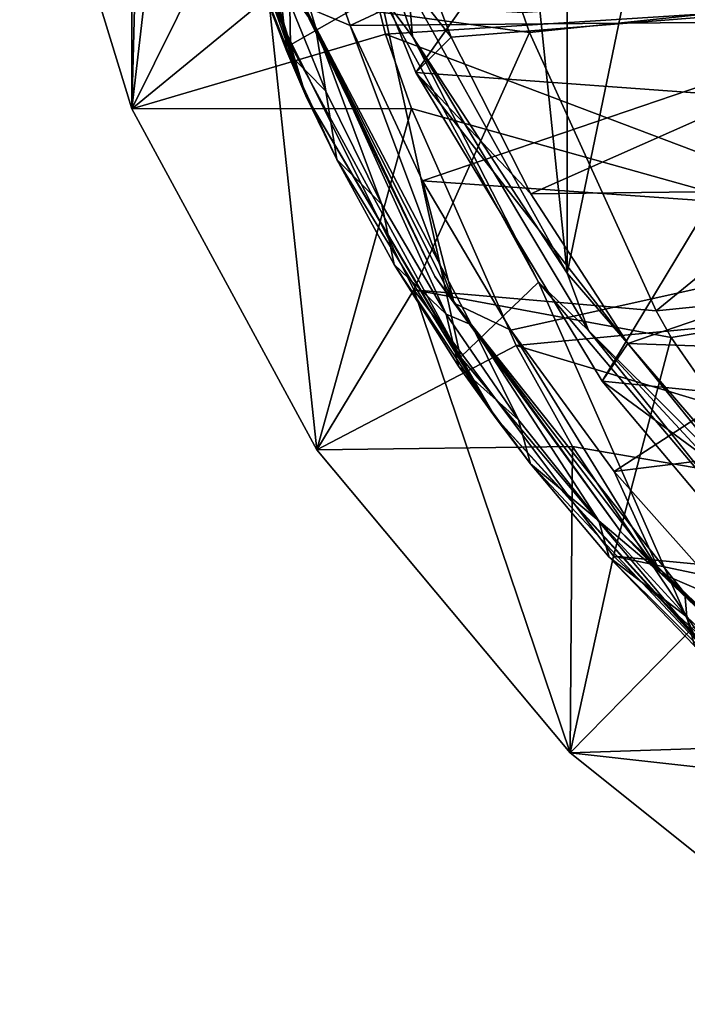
# Model space of a CAD drawing. Header units: metres. Extents: x -240 to 45, y -77 to 27.
# Tile 1 of 256: x -239.54 to -232.17, y -18.08 to -7.21. Entities that reach past the tile are written whole.
import ezdxf

# ---------------------------------------------------------------- set-up
doc = ezdxf.new("R2010")
doc.units = ezdxf.units.M
doc.layers.add('solid_MASSBILD_K_E_SW0001', color=7, linetype='CONTINUOUS')

msp = doc.modelspace()

# ---------------------------------------------------------------- linework, layer by layer
at = {"layer": 'solid_MASSBILD_K_E_SW0001'}
for points in [[(-233.498505, -10.009206, 276.415741), (-235.250473, 6.856395, 276.85257), (-233.497849, 10.01014, 276.415588)], [(-231.430832, 0.000089, 275.900208), (-233.498505, -10.009206, 276.415741), (-233.497849, 10.01014, 276.415588)], [(-238.301117, -8.194349, 280.705017), (-239.538605, -4.160603, 281.01355), (-238.301117, 8.19435, 280.705017)], [(-238.08609, 0, 280.651398), (-238.301117, -8.194349, 280.705017), (-238.301117, 8.19435, 280.705017)], [(-233.498505, -10.009206, 276.415741), (-235.250961, -6.855278, 276.852661), (-235.250473, 6.856395, 276.85257)], [(-231.430832, 0.000089, 275.900208), (-231.087341, -12.810417, 275.814575), (-233.498505, -10.009206, 276.415741)], [(-238.08609, 0, 280.651398), (-237.761749, -3.524888, 280.570526), (-238.301117, -8.194349, 280.705017)], [(-237.761749, -3.524888, 280.570526), (-236.792496, -6.955578, 280.328857), (-238.301117, -8.194349, 280.705017)], [(-236.553085, -7.487794, 278.8815), (-237.690063, -3.79659, 279.16507), (-236.619537, -3.506464, 277.344849)], [(-236.553085, -7.487794, 278.8815), (-236.619537, -3.506464, 277.344849), (-235.562485, -6.920376, 277.081268)], [(-237.689575, -4.124657, 279.332062), (-237.690063, -3.79659, 279.16507), (-236.553085, -7.487794, 278.8815)], [(-236.491562, -6.894937, 280.362244), (-237.339432, -3.74216, 280.46524), (-236.274002, -7.290486, 280.199585)], [(-236.685562, -6.71494, 280.302216), (-236.274002, -7.290486, 280.199585), (-237.339432, -3.74216, 280.46524)], [(-235.205933, -7.393935, 276.880676), (-236.424286, -3.791229, 277.184448), (-235.250961, -6.855278, 276.852661)], [(-235.205933, -7.393935, 276.880676), (-235.562485, -6.920376, 277.081268), (-236.424286, -3.791229, 277.184448)], [(-231.308914, -7.270995, 279.030701), (-232.404602, -3.713166, 279.303864), (-232.577911, -4.142797, 279.278046)], [(-232.169891, -3.756311, 279.434204), (-232.404602, -3.713166, 279.303864), (-231.308914, -7.270995, 279.030701)], [(-236.382828, -8.050179, 279.006165), (-237.44194, -5.101003, 279.467529), (-237.689575, -4.124657, 279.332062)], [(-236.382828, -8.050179, 279.006165), (-237.689575, -4.124657, 279.332062), (-236.553085, -7.487794, 278.8815)], [(-238.301117, -8.194349, 280.705017), (-236.303741, -4.167695, 285.651276), (-239.538605, -4.160603, 281.01355)], [(-238.301117, -8.194349, 280.705017), (-235.502274, -7.368319, 285.225128), (-236.303741, -4.167695, 285.651276)], [(-236.303741, -4.167695, 285.651276), (-235.502274, -7.368319, 285.225128), (-229.253708, -6.970567, 293.669128)], [(-232.577911, -4.142797, 279.278046), (-235.911392, -5.949625, 280.109192), (-235.169556, -7.79434, 279.924225)], [(-232.577911, -4.142797, 279.278046), (-235.169556, -7.79434, 279.924225), (-231.231766, -8.07877, 278.942413)], [(-231.308914, -7.270995, 279.030701), (-232.577911, -4.142797, 279.278046), (-231.231766, -8.07877, 278.942413)], [(-230.769592, -4.882592, 289.303772), (-236.517426, -5.501225, 281.187653), (-235.893219, -7.274518, 281.037689)], [(-229.912674, -7.224431, 289.157745), (-230.769592, -4.882592, 289.303772), (-235.893219, -7.274518, 281.037689)], [(-236.382828, -8.050179, 279.006165), (-237.058762, -6.3423, 279.371948), (-237.44194, -5.101003, 279.467529)], [(-236.392303, -7.066008, 280.474579), (-235.893219, -7.274518, 281.037689), (-236.517426, -5.501225, 281.187653)], [(-235.466782, -5.606302, 280.91391), (-234.780426, -7.402207, 280.749664), (-235.911392, -5.949625, 280.109192)], [(-228.954834, -6.937506, 288.812714), (-234.780426, -7.402207, 280.749664), (-235.466782, -5.606302, 280.91391)], [(-234.780426, -7.402207, 280.749664), (-235.169556, -7.79434, 279.924225), (-235.911392, -5.949625, 280.109192)], [(-237.058762, -6.3423, 279.371948), (-236.59169, -7.560887, 279.255493), (-236.685562, -6.71494, 280.302216)], [(-236.382828, -8.050179, 279.006165), (-236.59169, -7.560887, 279.255493), (-237.058762, -6.3423, 279.371948)], [(-236.685562, -6.71494, 280.302216), (-236.160843, -7.99783, 280.171387), (-236.274002, -7.290486, 280.199585)], [(-236.59169, -7.560887, 279.255493), (-236.160843, -7.99783, 280.171387), (-236.685562, -6.71494, 280.302216)], [(-233.915817, -7.351521, 284.13855), (-233.993942, -7.131188, 284.179962), (-228.002075, -6.726983, 292.305084)], [(-233.915817, -7.351521, 284.13855), (-228.002075, -6.726983, 292.305084), (-232.51712, -10.424857, 283.397125)], [(-228.002075, -6.726983, 292.305084), (-227.600967, -9.927906, 290.26474), (-232.51712, -10.424857, 283.397125)], [(-234.676224, -10.933129, 278.413544), (-236.553085, -7.487794, 278.8815), (-235.562485, -6.920376, 277.081268)], [(-234.958923, -10.044985, 279.980133), (-236.491562, -6.894937, 280.362244), (-236.274002, -7.290486, 280.199585)], [(-236.392303, -7.066008, 280.474579), (-236.491562, -6.894937, 280.362244), (-234.958923, -10.044985, 279.980133)], [(-234.676224, -10.933129, 278.413544), (-235.562485, -6.920376, 277.081268), (-233.816116, -10.107863, 276.645813)], [(-235.205933, -7.393935, 276.880676), (-233.816116, -10.107863, 276.645813), (-235.562485, -6.920376, 277.081268)], [(-235.205933, -7.393935, 276.880676), (-235.250961, -6.855278, 276.852661), (-233.498505, -10.009206, 276.415741)], [(-228.954834, -6.937506, 288.812714), (-233.900864, -9.13083, 280.538391), (-234.780426, -7.402207, 280.749664)], [(-228.954834, -6.937506, 288.812714), (-227.79718, -9.057597, 288.613281), (-233.900864, -9.13083, 280.538391)], [(-236.792496, -6.955578, 280.328857), (-236.262268, -11.956481, 280.196655), (-238.301117, -8.194349, 280.705017)], [(-236.792496, -6.955578, 280.328857), (-233.993942, -7.131188, 284.179962), (-233.915817, -7.351521, 284.13855)], [(-236.792496, -6.955578, 280.328857), (-233.915817, -7.351521, 284.13855), (-235.19223, -10.192268, 279.929871)], [(-236.792496, -6.955578, 280.328857), (-235.19223, -10.192268, 279.929871), (-236.262268, -11.956481, 280.196655)], [(-229.253708, -6.970567, 293.669128), (-235.502274, -7.368319, 285.225128), (-227.953369, -10.225092, 292.857758)], [(-234.746948, -10.338897, 280.060181), (-235.893219, -7.274518, 281.037689), (-236.392303, -7.066008, 280.474579)], [(-234.746948, -10.338897, 280.060181), (-236.392303, -7.066008, 280.474579), (-234.958923, -10.044985, 279.980133)], [(-229.912674, -7.224431, 289.157745), (-235.893219, -7.274518, 281.037689), (-235.09465, -8.987635, 280.845215)], [(-234.746948, -10.338897, 280.060181), (-235.09465, -8.987635, 280.845215), (-235.893219, -7.274518, 281.037689)], [(-228.731491, -9.438355, 288.943695), (-229.912674, -7.224431, 289.157745), (-235.09465, -8.987635, 280.845215)], [(-238.301117, -8.194349, 280.705017), (-235.216476, -8.19017, 285.073181), (-235.502274, -7.368319, 285.225128)], [(-234.958923, -10.044985, 279.980133), (-236.274002, -7.290486, 280.199585), (-234.555328, -10.577058, 279.771088)], [(-234.833801, -10.459342, 279.840515), (-234.555328, -10.577058, 279.771088), (-236.274002, -7.290486, 280.199585)], [(-235.542816, -9.248446, 280.017273), (-234.833801, -10.459342, 279.840515), (-236.274002, -7.290486, 280.199585)], [(-236.160843, -7.99783, 280.171387), (-235.542816, -9.248446, 280.017273), (-236.274002, -7.290486, 280.199585)], [(-235.502274, -7.368319, 285.225128), (-235.216476, -8.19017, 285.073181), (-227.953369, -10.225092, 292.857758)], [(-235.19223, -10.192268, 279.929871), (-233.915817, -7.351521, 284.13855), (-232.51712, -10.424857, 283.397125)], [(-236.382828, -8.050179, 279.006165), (-236.553085, -7.487794, 278.8815), (-234.676224, -10.933129, 278.413544)], [(-233.263443, -10.641684, 276.396362), (-235.205933, -7.393935, 276.880676), (-233.498505, -10.009206, 276.415741)], [(-233.263443, -10.641684, 276.396362), (-233.816116, -10.107863, 276.645813), (-235.205933, -7.393935, 276.880676)], [(-234.780426, -7.402207, 280.749664), (-233.900864, -9.13083, 280.538391), (-235.169556, -7.79434, 279.924225)], [(-236.59169, -7.560887, 279.255493), (-236.041595, -8.751955, 279.118347), (-236.160843, -7.99783, 280.171387)], [(-236.382828, -8.050179, 279.006165), (-236.041595, -8.751955, 279.118347), (-236.59169, -7.560887, 279.255493)], [(-232.829376, -10.782259, 280.28006), (-233.114975, -11.198537, 279.411957), (-235.169556, -7.79434, 279.924225)], [(-231.231766, -8.07877, 278.942413), (-235.169556, -7.79434, 279.924225), (-233.114975, -11.198537, 279.411957)], [(-233.900864, -9.13083, 280.538391), (-232.829376, -10.782259, 280.28006), (-235.169556, -7.79434, 279.924225)], [(-236.041595, -8.751955, 279.118347), (-235.542816, -9.248446, 280.017273), (-236.160843, -7.99783, 280.171387)], [(-234.295242, -11.598254, 278.485657), (-236.041595, -8.751955, 279.118347), (-236.382828, -8.050179, 279.006165)], [(-234.295242, -11.598254, 278.485657), (-236.382828, -8.050179, 279.006165), (-234.676224, -10.933129, 278.413544)], [(-231.231766, -8.07877, 278.942413), (-233.114975, -11.198537, 279.411957), (-229.063797, -11.603688, 278.401886)], [(-236.262268, -11.956481, 280.196655), (-235.216476, -8.19017, 285.073181), (-238.301117, -8.194349, 280.705017)], [(-236.262268, -11.956481, 280.196655), (-234.061493, -10.803906, 284.459045), (-235.216476, -8.19017, 285.073181)], [(-235.216476, -8.19017, 285.073181), (-234.061493, -10.803906, 284.459045), (-227.953369, -10.225092, 292.857758)], [(-236.041595, -8.751955, 279.118347), (-235.409592, -9.910591, 278.960785), (-235.542816, -9.248446, 280.017273)], [(-234.295242, -11.598254, 278.485657), (-235.409592, -9.910591, 278.960785), (-236.041595, -8.751955, 279.118347)], [(-228.731491, -9.438355, 288.943695), (-235.09465, -8.987635, 280.845215), (-234.120926, -10.634731, 280.609741)], [(-234.746948, -10.338897, 280.060181), (-234.120926, -10.634731, 280.609741), (-235.09465, -8.987635, 280.845215)], [(-227.79718, -9.057597, 288.613281), (-232.829376, -10.782259, 280.28006), (-233.900864, -9.13083, 280.538391)], [(-227.79718, -9.057597, 288.613281), (-226.348816, -11.010696, 288.348297), (-232.829376, -10.782259, 280.28006)], [(-235.409592, -9.910591, 278.960785), (-234.833801, -10.459342, 279.840515), (-235.542816, -9.248446, 280.017273)], [(-228.731491, -9.438355, 288.943695), (-234.120926, -10.634731, 280.609741), (-232.980026, -12.19773, 280.333008)], [(-227.252121, -11.483864, 288.660522), (-228.731491, -9.438355, 288.943695), (-232.980026, -12.19773, 280.333008)], [(-235.409592, -9.910591, 278.960785), (-234.697052, -11.031827, 278.783142), (-234.833801, -10.459342, 279.840515)], [(-234.295242, -11.598254, 278.485657), (-234.697052, -11.031827, 278.783142), (-235.409592, -9.910591, 278.960785)], [(-232.3517, -10.715687, 283.309418), (-232.51712, -10.424857, 283.397125), (-227.600967, -9.927906, 290.26474)], [(-232.3517, -10.715687, 283.309418), (-227.600967, -9.927906, 290.26474), (-230.514572, -13.365712, 282.335236)], [(-232.906815, -12.862588, 279.468475), (-234.958923, -10.044985, 279.980133), (-234.555328, -10.577058, 279.771088)], [(-234.746948, -10.338897, 280.060181), (-234.958923, -10.044985, 279.980133), (-232.906815, -12.862588, 279.468475)], [(-233.263443, -10.641684, 276.396362), (-233.498505, -10.009206, 276.415741), (-231.087341, -12.810417, 275.814575)], [(-235.19223, -10.192268, 279.929871), (-233.46788, -15.300748, 279.499939), (-236.262268, -11.956481, 280.196655)], [(-235.19223, -10.192268, 279.929871), (-232.51712, -10.424857, 283.397125), (-232.3517, -10.715687, 283.309418)], [(-235.19223, -10.192268, 279.929871), (-232.3517, -10.715687, 283.309418), (-232.988998, -13.130988, 279.380554)], [(-235.19223, -10.192268, 279.929871), (-232.988998, -13.130988, 279.380554), (-233.46788, -15.300748, 279.499939)], [(-232.097702, -13.999169, 277.77066), (-234.676224, -10.933129, 278.413544), (-233.816116, -10.107863, 276.645813)], [(-232.097702, -13.999169, 277.77066), (-233.816116, -10.107863, 276.645813), (-231.413696, -12.946657, 276.046875)], [(-233.263443, -10.641684, 276.396362), (-231.413696, -12.946657, 276.046875), (-233.816116, -10.107863, 276.645813)], [(-227.953369, -10.225092, 292.857758), (-234.061493, -10.803906, 284.459045), (-226.183121, -13.17301, 291.753021)], [(-232.470978, -13.317752, 279.487701), (-234.120926, -10.634731, 280.609741), (-234.746948, -10.338897, 280.060181)], [(-232.470978, -13.317752, 279.487701), (-234.746948, -10.338897, 280.060181), (-232.906815, -12.862588, 279.468475)], [(-234.833801, -10.459342, 279.840515), (-234.034882, -11.625759, 279.641327), (-234.555328, -10.577058, 279.771088)], [(-234.697052, -11.031827, 278.783142), (-234.034882, -11.625759, 279.641327), (-234.833801, -10.459342, 279.840515)], [(-232.906815, -12.862588, 279.468475), (-234.555328, -10.577058, 279.771088), (-232.199951, -13.541756, 279.183807)], [(-233.149231, -12.740485, 279.420502), (-232.199951, -13.541756, 279.183807), (-234.555328, -10.577058, 279.771088)], [(-234.034882, -11.625759, 279.641327), (-233.149231, -12.740485, 279.420502), (-234.555328, -10.577058, 279.771088)], [(-232.470978, -13.317752, 279.487701), (-232.980026, -12.19773, 280.333008), (-234.120926, -10.634731, 280.609741)], [(-230.709473, -13.403264, 275.759583), (-233.263443, -10.641684, 276.396362), (-231.087341, -12.810417, 275.814575)], [(-230.709473, -13.403264, 275.759583), (-231.413696, -12.946657, 276.046875), (-233.263443, -10.641684, 276.396362)], [(-232.988998, -13.130988, 279.380554), (-232.3517, -10.715687, 283.309418), (-230.514572, -13.365712, 282.335236)], [(-236.262268, -11.956481, 280.196655), (-233.439011, -11.921884, 284.128082), (-234.061493, -10.803906, 284.459045)], [(-234.061493, -10.803906, 284.459045), (-233.439011, -11.921884, 284.128082), (-226.183121, -13.17301, 291.753021)], [(-232.829376, -10.782259, 280.28006), (-231.579819, -12.329286, 279.977753), (-233.114975, -11.198537, 279.411957)], [(-226.348816, -11.010696, 288.348297), (-231.579819, -12.329286, 279.977753), (-232.829376, -10.782259, 280.28006)], [(-234.295242, -11.598254, 278.485657), (-234.676224, -10.933129, 278.413544), (-232.097702, -13.999169, 277.77066)], [(-234.697052, -11.031827, 278.783142), (-233.905731, -12.110521, 278.585815), (-234.034882, -11.625759, 279.641327)], [(-234.295242, -11.598254, 278.485657), (-233.905731, -12.110521, 278.585815), (-234.697052, -11.031827, 278.783142)], [(-231.579819, -12.329286, 279.977753), (-231.817413, -12.739304, 279.08844), (-233.114975, -11.198537, 279.411957)], [(-229.063797, -11.603688, 278.401886), (-233.114975, -11.198537, 279.411957), (-231.817413, -12.739304, 279.08844)], [(-227.252121, -11.483864, 288.660522), (-232.980026, -12.19773, 280.333008), (-231.683533, -13.655473, 280.017548)], [(-231.543915, -14.626549, 277.799652), (-233.905731, -12.110521, 278.585815), (-234.295242, -11.598254, 278.485657)], [(-231.543915, -14.626549, 277.799652), (-234.295242, -11.598254, 278.485657), (-232.097702, -13.999169, 277.77066)], [(-233.905731, -12.110521, 278.585815), (-233.149231, -12.740485, 279.420502), (-234.034882, -11.625759, 279.641327)], [(-233.46788, -15.300748, 279.499939), (-233.439011, -11.921884, 284.128082), (-236.262268, -11.956481, 280.196655)], [(-233.46788, -15.300748, 279.499939), (-232.101974, -13.910639, 283.417145), (-233.439011, -11.921884, 284.128082)], [(-233.439011, -11.921884, 284.128082), (-232.101974, -13.910639, 283.417145), (-226.183121, -13.17301, 291.753021)], [(-233.905731, -12.110521, 278.585815), (-233.037781, -13.141404, 278.369415), (-233.149231, -12.740485, 279.420502)], [(-231.543915, -14.626549, 277.799652), (-233.037781, -13.141404, 278.369415), (-233.905731, -12.110521, 278.585815)], [(-232.470978, -13.317752, 279.487701), (-231.683533, -13.655473, 280.017548), (-232.980026, -12.19773, 280.333008)], [(-233.149231, -12.740485, 279.420502), (-232.179047, -13.798059, 279.178589), (-232.199951, -13.541756, 279.183807)], [(-233.037781, -13.141404, 278.369415), (-232.179047, -13.798059, 279.178589), (-233.149231, -12.740485, 279.420502)], [(-232.906815, -12.862588, 279.468475), (-232.199951, -13.541756, 279.183807), (-230.786072, -14.877514, 278.831299)], [(-230.41539, -15.274283, 278.84729), (-232.906815, -12.862588, 279.468475), (-230.786072, -14.877514, 278.831299)], [(-232.470978, -13.317752, 279.487701), (-232.906815, -12.862588, 279.468475), (-230.41539, -15.274283, 278.84729)], [(-232.988998, -13.130988, 279.380554), (-230.233536, -15.661604, 278.693542), (-233.46788, -15.300748, 279.499939)], [(-233.037781, -13.141404, 278.369415), (-232.09584, -14.119179, 278.134552), (-232.179047, -13.798059, 279.178589)], [(-231.543915, -14.626549, 277.799652), (-232.09584, -14.119179, 278.134552), (-233.037781, -13.141404, 278.369415)], [(-232.988998, -13.130988, 279.380554), (-230.514572, -13.365712, 282.335236), (-230.224197, -13.710581, 282.181244)], [(-232.988998, -13.130988, 279.380554), (-230.224197, -13.710581, 282.181244), (-230.233536, -15.661604, 278.693542)], [(-229.638321, -15.858994, 278.775085), (-231.683533, -13.655473, 280.017548), (-232.470978, -13.317752, 279.487701)], [(-229.638321, -15.858994, 278.775085), (-232.470978, -13.317752, 279.487701), (-230.41539, -15.274283, 278.84729)], [(-231.128326, -14.791735, 278.916626), (-230.786072, -14.877514, 278.831299), (-232.199951, -13.541756, 279.183807)], [(-232.179047, -13.798059, 279.178589), (-231.128326, -14.791735, 278.916626), (-232.199951, -13.541756, 279.183807)], [(-232.09584, -14.119179, 278.134552), (-231.128326, -14.791735, 278.916626), (-232.179047, -13.798059, 279.178589)], [(-233.46788, -15.300748, 279.499939), (-231.026276, -15.220776, 282.845215), (-232.101974, -13.910639, 283.417145)], [(-229.999359, -18.075602, 278.635132), (-231.026276, -15.220776, 282.845215), (-233.46788, -15.300748, 279.499939)], [(-230.233536, -15.661604, 278.693542), (-229.999359, -18.075602, 278.635132), (-233.46788, -15.300748, 279.499939)]]:
    msp.add_3dface(points, dxfattribs=at)

doc.saveas('drawing.dxf')
